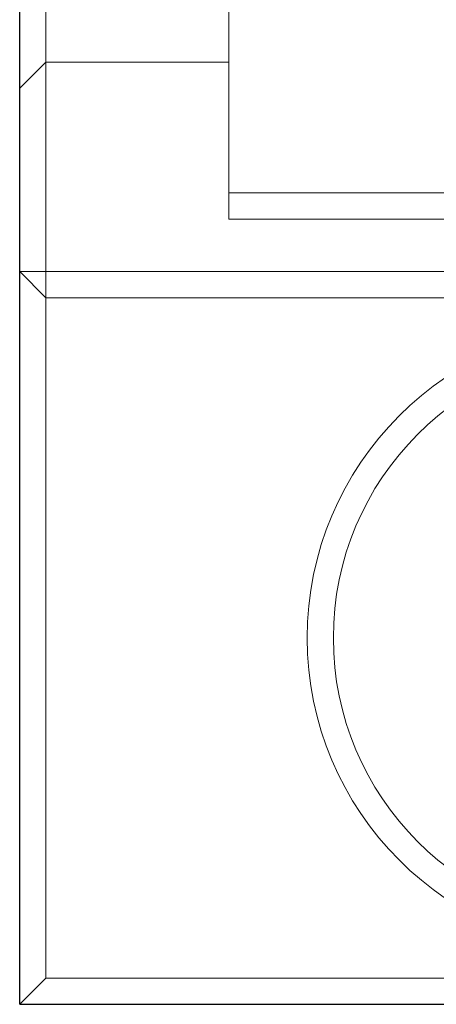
# Model space of a CAD drawing. Header units: millimetres. Extents: x 4330 to 4521, y 6615 to 6785.
# Tile 2 of 64: x 4413 to 4421, y 6615 to 6634. Entities that reach past the tile are written whole.
import ezdxf
from ezdxf.lldxf.tags import DXFTag

# ---------------------------------------------------------------- set-up
doc = ezdxf.new("R2010")
doc.units = ezdxf.units.MM
doc.layers.add('1', color=7, linetype='CONTINUOUS', true_color=0xffffff)
tags = doc.linetypes.add('DASHED', pattern=[25.72, 12.86, -12.86]).pattern_tags.tags
tags[6:7] = [DXFTag(74, 4), DXFTag(75, 0), DXFTag(340, '0'), DXFTag(46, 0.0), DXFTag(50, 0.0), DXFTag(44, 0.0), DXFTag(45, 0.0)]
tags[4:5] = [DXFTag(74, 4), DXFTag(75, 0), DXFTag(340, '0'), DXFTag(46, 0.0), DXFTag(50, 0.0), DXFTag(44, 0.0), DXFTag(45, 0.0)]

msp = doc.modelspace()

# ---------------------------------------------------------------- linework, layer by layer
at = {"layer": '1', "color": 7, "linetype": 'Continuous'}
for q in [(4413.362, 6667.077), (4436.362, 6615.077)]:
    msp.add_line((4413.362, 6615.077), q, dxfattribs=at)
at = {"layer": '1', "color": 252, "linetype": 'DASHED', "lineweight": 5}
for p, q in [((4417.362, 6652.077), (4417.362, 6630.077)), ((4413.862, 6649.077), (4413.862, 6633.077)), ((4413.362, 6632.577), (4413.862, 6633.077)), ((4413.862, 6633.077), (4417.362, 6633.077)), ((4413.862, 6629.077), (4413.862, 6633.077)), ((4417.362, 6630.577), (4431.362, 6630.577)), ((4417.362, 6630.077), (4424.362, 6630.077)), ((4413.862, 6629.077), (4413.362, 6629.077)), ((4413.862, 6628.577), (4413.362, 6629.077)), ((4413.862, 6629.077), (4413.862, 6628.577)), ((4431.362, 6629.077), (4413.862, 6629.077)), ((4413.862, 6628.577), (4435.862, 6628.577)), ((4413.862, 6615.577), (4413.862, 6628.577)), ((4413.862, 6615.577), (4413.362, 6615.077)), ((4435.862, 6615.577), (4413.862, 6615.577))]:
    msp.add_line(p, q, dxfattribs=at)
msp.add_circle((4424.862, 6622.077), 6, dxfattribs=at)
at = {"layer": '1', "color": 252, "linetype": 'DASHED', "lineweight": 5, "extrusion": (0, 0, -1)}
msp.add_circle((-4424.862, 6622.077), 5.5, dxfattribs=at)

doc.saveas('drawing.dxf')
